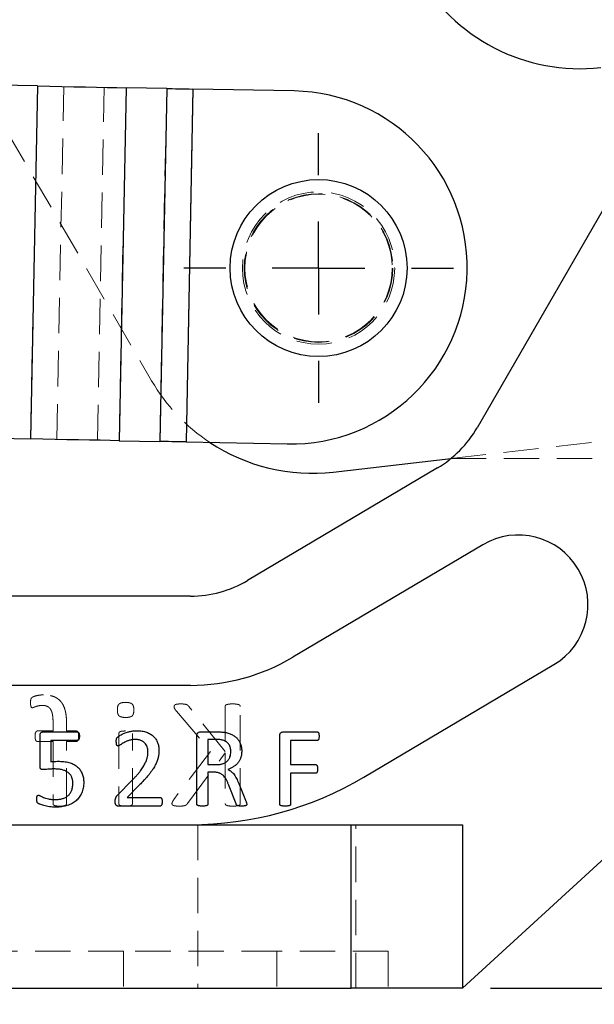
# Model space of a CAD drawing. Header units: millimetres. Extents: x 37 to 402, y 8 to 280.
# Tile 29 of 39: x 190 to 210, y 197 to 232. Entities that reach past the tile are written whole.
import ezdxf

# ---------------------------------------------------------------- set-up
doc = ezdxf.new("R2010")
doc.units = ezdxf.units.MM
doc.linetypes.add('HIDDEN', pattern=[1.905, 1.27, -0.635])
doc.layers.add('FORMATO', color=179, linetype='Continuous')
doc.styles.add('SLDTEXTSTYLE0', font='TXT', dxfattribs={"width": 0.75})
doc.dimstyles.new('SLDDIMSTYLE0', dxfattribs={"dimtxt": 3.5, "dimasz": 3.302, "dimexe": 0, "dimexo": 0.0625, "dimgap": 0.875, "dimtad": 1, "dimdec": 0, "dimlfac": 1.5, "dimrnd": 1e-09, "dimzin": 12, "dimdsep": 46, "dimtxsty": 'SLDTEXTSTYLE0', "dimsah": 1, "dimcen": 0.09, "dimadec": 0, "dimazin": 3, "dimtfac": 1, "dimtofl": 0, "dimtmove": 0, "dimatfit": 3, "dimfxl": 0, "dimfrac": 2, "dimtolj": 1, "dimtzin": 12, "dimarcsym": 0})

# ---------------------------------------------------------------- blocks, each defined once
blk = doc.blocks.new('_D')
at = {"layer": 'FORMATO'}
for p, q in [((86.031, 217.251), (86.031, 174.401)), ((223.089, 214.162), (223.089, 174.401)), ((223.089, 175.401), (86.031, 175.401))]:
    blk.add_line(p, q, dxfattribs=at)
for points in [[(86.031, 175.401), (89.333, 174.893), (89.333, 175.909)], [(223.089, 175.401), (219.787, 175.909), (219.787, 174.893)]]:
    blk.add_solid(points, dxfattribs=at)
at = {"layer": 'FORMATO', "insert": (144.158, 179.913), "char_height": 3.5, "attachment_point": 1, "style": 'SLDTEXTSTYLE0'}
blk.add_mtext('206', dxfattribs=at)
blk = doc.blocks.new('_D_1')
at = {"layer": 'FORMATO'}
for p, q in [((124.531, 275.992), (237.355, 275.992)), ((236.355, 275.992), (236.355, 197.401)), ((206.622, 197.401), (237.355, 197.401))]:
    blk.add_line(p, q, dxfattribs=at)
for points in [[(236.355, 275.992), (235.847, 272.69), (236.863, 272.69)], [(236.355, 197.401), (236.863, 200.703), (235.847, 200.703)]]:
    blk.add_solid(points, dxfattribs=at)
at = {"layer": 'FORMATO', "insert": (231.844, 237.7), "char_height": 3.5, "attachment_point": 1, "rotation": 90, "style": 'SLDTEXTSTYLE0'}
blk.add_mtext('118', dxfattribs=at)
blk = doc.blocks.new('SW_CENTERMARKSYMBOL_1')
at = {"layer": 'FORMATO', "color": 0}
for p, q in [((0, 3.333), (0, 4.842)), ((0, 0), (0, 1.667)), ((-3.333, 0), (-4.842, 0)), ((0, 0), (-1.667, 0)), ((0, 0), (0, -1.667)), ((0, 0), (1.667, 0)), ((3.333, 0), (4.842, 0)), ((0, -3.333), (0, -4.842))]:
    blk.add_line(p, q, dxfattribs=at)

msp = doc.modelspace()

# ---------------------------------------------------------------- linework, layer by layer
at = {"color": 7, "linetype": 'Continuous', "lineweight": 25}
for p, q in [((190.36307, 229.77185), (175.23557, 230.06714)), ((190.36307, 229.77185), (190.11586, 217.10759)), ((193.54445, 229.70974), (193.29723, 217.04549)), ((195.00229, 229.68129), (193.54445, 229.70974)), ((195.00229, 229.68129), (194.75508, 217.01703)), ((195.94492, 229.66289), (195.69771, 216.99863)), ((199.5777, 229.59197), (195.94492, 229.66289)), ((211.89184, 227.46653), (206.14602, 217.50916)), ((174.98836, 217.40289), (190.11586, 217.10759)), ((193.29723, 217.04549), (194.75508, 217.01703)), ((195.69771, 216.99863), (199.33049, 216.92772)), ((200.98212, 215.91968), (205.20033, 216.40107)), ((204.71994, 216.06676), (197.89811, 212.02614)), ((206.35073, 213.31349), (199.5289, 209.27286)), ((205.62202, 197.40107), (221.79056, 212.21195)), ((195.85963, 211.46774), (166.38888, 211.46774)), ((202.077, 204.97087), (208.89884, 209.01149)), ((195.85963, 208.26774), (166.38888, 208.26774)), ((190.45614, 205.37374), (190.45614, 206.46627)), ((190.58237, 206.60107), (191.78825, 206.60107)), ((196.08751, 203.99997), (196.08751, 206.45769)), ((196.21864, 206.60107), (196.78114, 206.60107)), ((196.75602, 206.32656), (196.47967, 206.32656)), ((196.47967, 206.32656), (196.47967, 205.4246)), ((199.06006, 203.99997), (199.06006, 206.45769)), ((199.19303, 206.60107), (200.40136, 206.60107)), ((191.79376, 206.28734), (190.8483, 206.28734)), ((190.8483, 206.28734), (190.8483, 205.52754)), ((200.40381, 206.28734), (199.45222, 206.28734)), ((199.45222, 206.28734), (199.45222, 205.4246)), ((196.47967, 205.4246), (196.80013, 205.4246)), ((199.45222, 205.4246), (200.34989, 205.4246)), ((196.70761, 205.15009), (196.47967, 205.15009)), ((196.47967, 205.15009), (196.47967, 204.00119)), ((200.34989, 205.11087), (199.45222, 205.11087)), ((199.45222, 205.11087), (199.45222, 204.00058)), ((193.23874, 204.32656), (193.76754, 204.86578)), ((194.01508, 204.68318), (193.58555, 204.24813)), ((197.49131, 204.02019), (197.2456, 204.6556)), ((197.59057, 204.74384), (197.83077, 204.15254)), ((193.58555, 204.24813), (194.75896, 204.24813)), ((194.76141, 203.9344), (193.27305, 203.9344)), ((156.28868, 203.26774), (201.62202, 203.26774)), ((201.62202, 197.40107), (201.62202, 203.26774)), ((201.62202, 203.26774), (205.62202, 203.26774)), ((205.62202, 203.26774), (205.62202, 197.40107)), ((156.28868, 197.40107), (201.62202, 197.40107)), ((205.62202, 197.40107), (201.62202, 197.40107))]:
    msp.add_line(p, q, dxfattribs=at)
at = {"color": 7, "linetype": 'HIDDEN', "lineweight": 18}
for p, q in [((188.30088, 229.8121), (194.45995, 219.1975)), ((190.11586, 217.10759), (190.36307, 229.77185)), ((191.05849, 217.08919), (191.3057, 229.75344)), ((192.51633, 217.06073), (192.76354, 229.72499)), ((193.29723, 217.04549), (193.54445, 229.70974)), ((194.75508, 217.01703), (195.00229, 229.68129)), ((195.69771, 216.99863), (195.94492, 229.66289)), ((205.20033, 216.40107), (217.84459, 217.84406)), ((205.20033, 216.40107), (223.08868, 216.40107)), ((197.10261, 205.89664), (195.80007, 207.51092)), ((197.10261, 207.51092), (197.10261, 205.89664)), ((197.64183, 204.02455), (197.64183, 207.51092)), ((195.35353, 207.33736), (196.57351, 205.89664)), ((190.9232, 206.91862), (190.9232, 206.63048)), ((191.4085, 206.63048), (191.4085, 206.8984)), ((190.9232, 206.63048), (190.36714, 206.63048)), ((191.75309, 206.63048), (191.4085, 206.63048)), ((193.28497, 206.5437), (193.28497, 204.02118)), ((193.77026, 204.02118), (193.77026, 206.5437)), ((190.36714, 206.25303), (190.9232, 206.25303)), ((190.9232, 206.25303), (190.9232, 204.02203)), ((191.4085, 206.25303), (191.75309, 206.25303)), ((191.4085, 204.02203), (191.4085, 206.25303)), ((196.57351, 205.89664), (195.26001, 204.17284)), ((195.74868, 204.02455), (197.10261, 205.84104)), ((197.10261, 205.84104), (197.10261, 204.02455)), ((196.12202, 203.26774), (196.12202, 197.40107)), ((201.62202, 203.26774), (201.62202, 197.40107)), ((201.78868, 197.40107), (201.78868, 203.26774)), ((193.45535, 198.7344), (164.45535, 198.7344)), ((193.45535, 198.7344), (193.45535, 197.40107)), ((198.95535, 198.7344), (193.45535, 198.7344)), ((198.95535, 198.7344), (198.95535, 197.40107)), ((202.95535, 198.7344), (198.95535, 198.7344)), ((202.95535, 198.7344), (202.95535, 197.40107))]:
    msp.add_line(p, q, dxfattribs=at)
at = {"color": 7, "linetype": 'Continuous', "lineweight": 25, "flags": 128}
for points in [[(190.36307, 229.77185), (190.80406, 229.76324), (191.24081, 229.75471), (191.6691, 229.74635), (192.08482, 229.73824), (192.48395, 229.73045), (192.86266, 229.72305), (193.2173, 229.71613), (193.54445, 229.70974)], [(195.00229, 229.68129), (195.09922, 229.67939), (195.2043, 229.67734), (195.31651, 229.67515), (195.43477, 229.67284), (195.55795, 229.67044), (195.68485, 229.66796), (195.81425, 229.66544), (195.94492, 229.66289)], [(193.29723, 217.04549), (192.97009, 217.05188), (192.61545, 217.0588), (192.23674, 217.06619), (191.83761, 217.07398), (191.42189, 217.0821), (190.9936, 217.09046), (190.55685, 217.09898), (190.11586, 217.10759)], [(195.69771, 216.99863), (195.56704, 217.00118), (195.43764, 217.00371), (195.31074, 217.00619), (195.18756, 217.00859), (195.0693, 217.0109), (194.95709, 217.01309), (194.85201, 217.01514), (194.75508, 217.01703)]]:
    msp.add_lwpolyline(points, dxfattribs=at)
at = {"color": 7, "linetype": 'Continuous', "lineweight": 25}
msp.add_circle((200.45391, 223.24033), 3.175, dxfattribs=at)
at = {"color": 7, "linetype": 'HIDDEN', "lineweight": 18}
for radius in [2.73333, 2.66667, 2.64583]:
    msp.add_circle((200.45391, 223.24033), radius, dxfattribs=at)
at = {"color": 7, "linetype": 'Continuous', "lineweight": 25}
for centre, radius, start, end in [((209.82597, 237.05878), 6.66667, 208.721736, 276.510568), ((199.4541, 223.25985), 6.33333, 268.881707, 88.881707), ((202.68146, 219.50836), 4, 300.638585, 330.013284), ((200.22621, 222.54335), 6.66667, 236.532907, 276.510568), ((207.62478, 211.16249), 2.5, 300.638585, 120.638585), ((195.85963, 215.46774), 4, 270, 300.638585), ((195.85963, 215.46774), 7.2, 270, 300.638585), ((195.85963, 215.46774), 12.2, 270, 300.638585)]:
    msp.add_arc(centre, radius, start, end, dxfattribs=at)
at = {"color": 7, "linetype": 'HIDDEN', "lineweight": 18}
msp.add_arc((200.22621, 222.54335), 6.66667, 210.124249, 236.532907, dxfattribs=at)
for points, knots in [([(190.5744, 207.9246), (190.54119, 207.92403), (190.47556, 207.9229), (190.38237, 207.90723), (190.301, 207.89069), (190.2378, 207.87022), (190.19364, 207.85162), (190.16476, 207.83266), (190.1469, 207.8114), (190.13339, 207.7875), (190.12307, 207.75819), (190.11802, 207.72311), (190.11448, 207.68175), (190.11441, 207.65191), (190.11438, 207.63561)], [0, 0, 0, 0, 0.15721035, 0.31063332, 0.44692618, 0.55047832, 0.62494839, 0.6736927, 0.7123862, 0.75531278, 0.80330615, 0.85867081, 0.92278492, 1, 1, 1, 1]), ([(191.4085, 206.8984), (191.40784, 206.94195), (191.40658, 207.02607), (191.39716, 207.14757), (191.38264, 207.25972), (191.36081, 207.36233), (191.33227, 207.45578), (191.2969, 207.54011), (191.25571, 207.61647), (191.20633, 207.68305), (191.15128, 207.74241), (191.08842, 207.79201), (191.0193, 207.83378), (190.9437, 207.86752), (190.86119, 207.89374), (190.77165, 207.91188), (190.67522, 207.92301), (190.60869, 207.92406), (190.5744, 207.9246)], [0, 0, 0, 0, 0.08570078, 0.16552495, 0.23970746, 0.30811365, 0.37175139, 0.43170095, 0.48785621, 0.542026, 0.59442123, 0.64673184, 0.69905705, 0.75298945, 0.80927513, 0.86911247, 0.93253141, 1, 1, 1, 1]), ([(190.11438, 207.63561), (190.1147, 207.61988), (190.11529, 207.59142), (190.11921, 207.55335), (190.12559, 207.52334), (190.1317, 207.50031), (190.13919, 207.48238), (190.15033, 207.47072), (190.1648, 207.46533), (190.17472, 207.46484), (190.1801, 207.46458)], [0, 0, 0, 0, 0.233662, 0.42246122, 0.56721062, 0.68863928, 0.77630592, 0.85296818, 0.92033461, 1, 1, 1, 1]), ([(190.1801, 207.46458), (190.18745, 207.46545), (190.20454, 207.46748), (190.23188, 207.47776), (190.26451, 207.49196), (190.30435, 207.50577), (190.3508, 207.52171), (190.40571, 207.53479), (190.46923, 207.54577), (190.5148, 207.54667), (190.53901, 207.54715)], [0, 0, 0, 0, 0.05977482, 0.13881683, 0.23460436, 0.3481738, 0.47967292, 0.63178116, 0.80437112, 1, 1, 1, 1]), ([(190.53901, 207.54715), (190.5718, 207.54593), (190.63336, 207.54365), (190.71863, 207.51616), (190.78853, 207.46854), (190.83327, 207.41331), (190.86039, 207.36031), (190.87801, 207.31416), (190.89311, 207.26293), (190.90485, 207.206), (190.91303, 207.14318), (190.9185, 207.074), (190.92326, 206.99845), (190.92322, 206.94587), (190.9232, 206.91862)], [0, 0, 0, 0, 0.11620071, 0.21814142, 0.31364499, 0.41293756, 0.4669511, 0.52477651, 0.58825145, 0.65656357, 0.73108899, 0.81322499, 0.90318608, 1, 1, 1, 1]), ([(193.52509, 207.65499), (193.49892, 207.65458), (193.45107, 207.65384), (193.38579, 207.64292), (193.33341, 207.6261), (193.29201, 207.60105), (193.26345, 207.56364), (193.24312, 207.5161), (193.23354, 207.45567), (193.23193, 207.4118), (193.23105, 207.38791)], [0, 0, 0, 0, 0.16747638, 0.30619834, 0.42226843, 0.51858642, 0.61074827, 0.71871274, 0.84680722, 1, 1, 1, 1]), ([(193.23105, 207.38791), (193.23178, 207.3637), (193.23313, 207.31916), (193.24446, 207.25802), (193.2639, 207.20874), (193.29379, 207.17066), (193.3357, 207.1445), (193.38923, 207.12794), (193.45527, 207.11691), (193.50369, 207.11618), (193.53014, 207.11578)], [0, 0, 0, 0, 0.15232317, 0.2802837, 0.38964167, 0.48270415, 0.57981113, 0.69555824, 0.8336375, 1, 1, 1, 1]), ([(193.82418, 207.38286), (193.82345, 207.40706), (193.82209, 207.45161), (193.81077, 207.51275), (193.79133, 207.56202), (193.76144, 207.60011), (193.71953, 207.62627), (193.666, 207.64283), (193.59996, 207.65386), (193.55154, 207.65459), (193.52509, 207.65499)], [0, 0, 0, 0, 0.15232317, 0.2802837, 0.38964167, 0.48270415, 0.57981113, 0.69555824, 0.8336375, 1, 1, 1, 1]), ([(193.53014, 207.11578), (193.55632, 207.11615), (193.60419, 207.11682), (193.66924, 207.12816), (193.72195, 207.14367), (193.76346, 207.16897), (193.79171, 207.20686), (193.81082, 207.25496), (193.82211, 207.31495), (193.82345, 207.35893), (193.82418, 207.38286)], [0, 0, 0, 0, 0.16739731, 0.30605378, 0.42149622, 0.51776873, 0.61129806, 0.71850501, 0.84687955, 1, 1, 1, 1]), ([(195.50435, 207.60107), (195.48184, 207.60102), (195.4418, 207.60092), (195.38818, 207.59427), (195.34618, 207.58752), (195.31414, 207.57736), (195.2901, 207.56555), (195.27531, 207.54885), (195.26735, 207.53042), (195.26639, 207.51745), (195.26591, 207.51092)], [0, 0, 0, 0, 0.24093166, 0.42878133, 0.57877368, 0.69588198, 0.7888733, 0.86138068, 0.93016722, 1, 1, 1, 1]), ([(195.26591, 207.51092), (195.26666, 207.4987), (195.26822, 207.47318), (195.28507, 207.43383), (195.31377, 207.38824), (195.33882, 207.35619), (195.35353, 207.33736)], [0, 0, 0, 0, 0.18410024, 0.38470193, 0.63851649, 1, 1, 1, 1]), ([(195.80007, 207.51092), (195.7942, 207.51905), (195.78282, 207.53478), (195.76056, 207.554), (195.73469, 207.56953), (195.70349, 207.58106), (195.66685, 207.59055), (195.62213, 207.59582), (195.56734, 207.6003), (195.52683, 207.6008), (195.50435, 207.60107)], [0, 0, 0, 0, 0.0930697, 0.1801088, 0.27154947, 0.37250569, 0.48851204, 0.62305829, 0.79084207, 1, 1, 1, 1]), ([(197.37222, 207.60107), (197.34832, 207.60098), (197.30493, 207.60081), (197.24598, 207.59423), (197.19849, 207.58736), (197.16171, 207.5778), (197.13312, 207.56834), (197.11451, 207.5519), (197.10467, 207.53208), (197.10331, 207.51804), (197.10261, 207.51092)], [0, 0, 0, 0, 0.23177102, 0.42082793, 0.57544077, 0.69643179, 0.79058611, 0.86393428, 0.93098412, 1, 1, 1, 1]), ([(197.64183, 207.51092), (197.64113, 207.51803), (197.63975, 207.53205), (197.62994, 207.55223), (197.61068, 207.56781), (197.58238, 207.57825), (197.5453, 207.58712), (197.49738, 207.59436), (197.43866, 207.60068), (197.39556, 207.60093), (197.37222, 207.60107)], [0, 0, 0, 0, 0.06905503, 0.13614289, 0.21158208, 0.30326861, 0.42697252, 0.58167306, 0.77355099, 1, 1, 1, 1]), ([(190.36714, 206.63048), (190.36031, 206.63008), (190.34728, 206.6293), (190.32933, 206.62104), (190.31385, 206.60704), (190.30093, 206.58666), (190.29002, 206.55985), (190.28168, 206.52643), (190.27693, 206.4857), (190.27642, 206.45609), (190.27614, 206.44007)], [0, 0, 0, 0, 0.08734203, 0.1665407, 0.2484111, 0.35257255, 0.47396302, 0.6193538, 0.79403786, 1, 1, 1, 1]), ([(190.27614, 206.44007), (190.27656, 206.42491), (190.27735, 206.39648), (190.28053, 206.35701), (190.28945, 206.32422), (190.30222, 206.29193), (190.32617, 206.26011), (190.35404, 206.25529), (190.36714, 206.25303)], [0, 0, 0, 0, 0.198788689, 0.372665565, 0.517217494, 0.640880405, 0.831217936, 1, 1, 1, 1]), ([(191.83987, 206.44007), (191.83937, 206.45607), (191.83844, 206.48558), (191.83634, 206.52646), (191.82811, 206.55956), (191.81942, 206.5867), (191.80718, 206.6072), (191.79156, 206.62129), (191.77315, 206.62915), (191.7599, 206.63003), (191.75309, 206.63048)], [0, 0, 0, 0, 0.20655317, 0.38098825, 0.52593921, 0.64506436, 0.74756017, 0.82966551, 0.91240733, 1, 1, 1, 1]), ([(191.75309, 206.25303), (191.75993, 206.25342), (191.77334, 206.25417), (191.79169, 206.26316), (191.80665, 206.27786), (191.81969, 206.29773), (191.82817, 206.32448), (191.83498, 206.35721), (191.83883, 206.39646), (191.83951, 206.4249), (191.83987, 206.44007)], [0, 0, 0, 0, 0.089158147, 0.174897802, 0.26095384, 0.362174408, 0.483428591, 0.626576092, 0.800806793, 1, 1, 1, 1]), ([(193.5293, 206.63048), (193.50682, 206.6302), (193.46658, 206.62969), (193.41232, 206.62539), (193.36963, 206.61971), (193.33719, 206.60914), (193.31256, 206.59725), (193.29635, 206.58094), (193.28618, 206.56301), (193.28536, 206.55), (193.28497, 206.5437)], [0, 0, 0, 0, 0.238249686, 0.426402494, 0.577155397, 0.692960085, 0.787529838, 0.863316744, 0.933895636, 1, 1, 1, 1]), ([(190.9232, 204.02203), (190.9235, 204.01489), (190.92408, 204.00103), (190.93432, 203.98195), (190.95203, 203.96727), (190.97643, 203.95417), (191.01027, 203.94618), (191.05257, 203.93784), (191.10575, 203.93583), (191.14452, 203.93491), (191.16585, 203.9344)], [0, 0, 0, 0, 0.075022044, 0.145655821, 0.221618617, 0.316261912, 0.43699626, 0.588365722, 0.773479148, 1, 1, 1, 1]), ([(191.16585, 203.9344), (191.18718, 203.93493), (191.22622, 203.93589), (191.27944, 203.93769), (191.32168, 203.94629), (191.35532, 203.95414), (191.37955, 203.96733), (191.39762, 203.98172), (191.40636, 204.00134), (191.40777, 204.01494), (191.4085, 204.02203)], [0, 0, 0, 0, 0.22671974, 0.41497173, 0.56354008, 0.68438043, 0.77910682, 0.85513631, 0.9244987, 1, 1, 1, 1]), ([(193.28497, 204.02118), (193.2853, 204.01432), (193.28595, 204.00074), (193.2961, 203.98227), (193.31294, 203.96694), (193.33697, 203.9546), (193.36994, 203.94581), (193.41212, 203.93789), (193.46667, 203.93577), (193.50684, 203.93489), (193.5293, 203.9344)], [0, 0, 0, 0, 0.07177663, 0.14212812, 0.2156024, 0.30986745, 0.42441828, 0.5751828, 0.76251795, 1, 1, 1, 1]), ([(193.5293, 203.9344), (193.55091, 203.93491), (193.59024, 203.93584), (193.64398, 203.9378), (193.6866, 203.94614), (193.72033, 203.9543), (193.74465, 203.96674), (193.76115, 203.98215), (193.76887, 204.00117), (193.76979, 204.01439), (193.77026, 204.02118)], [0, 0, 0, 0, 0.230397, 0.41921954, 0.57118106, 0.69238765, 0.78740114, 0.8593135, 0.92765349, 1, 1, 1, 1]), ([(195.26001, 204.17284), (195.25273, 204.1616), (195.23968, 204.14147), (195.22176, 204.11425), (195.21065, 204.09178), (195.20037, 204.07124), (195.19391, 204.05109), (195.19241, 204.0361), (195.19177, 204.02961)], [0, 0, 0, 0, 0.25051133, 0.44866232, 0.60836496, 0.71876072, 0.87820418, 1, 1, 1, 1]), ([(195.19177, 204.02961), (195.19226, 204.02252), (195.19322, 204.00848), (195.20107, 203.98824), (195.21645, 203.96962), (195.24272, 203.95827), (195.27659, 203.94808), (195.32065, 203.93984), (195.37702, 203.93507), (195.41868, 203.93464), (195.442, 203.9344)], [0, 0, 0, 0, 0.071770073, 0.142168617, 0.216987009, 0.310050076, 0.426357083, 0.57729132, 0.763351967, 1, 1, 1, 1]), ([(195.442, 203.9344), (195.47206, 203.93499), (195.52634, 203.93604), (195.59921, 203.94085), (195.65572, 203.95135), (195.6977, 203.97027), (195.72624, 203.9966), (195.74132, 204.01539), (195.74868, 204.02455)], [0, 0, 0, 0, 0.26989391, 0.48744989, 0.65509811, 0.78366388, 0.89443265, 1, 1, 1, 1]), ([(197.10261, 204.02455), (197.10341, 204.01802), (197.10507, 204.00435), (197.11443, 203.98447), (197.13297, 203.9672), (197.16139, 203.95633), (197.19878, 203.94885), (197.24577, 203.93961), (197.30503, 203.93522), (197.34835, 203.93469), (197.37222, 203.9344)], [0, 0, 0, 0, 0.06366785, 0.13319886, 0.20843288, 0.30369096, 0.42409133, 0.57923217, 0.76812122, 1, 1, 1, 1]), ([(197.37222, 203.9344), (197.39553, 203.93473), (197.43856, 203.93533), (197.49759, 203.93948), (197.54501, 203.9491), (197.58271, 203.95588), (197.61079, 203.96774), (197.63004, 203.98414), (197.63935, 204.00438), (197.64103, 204.01803), (197.64183, 204.02455)], [0, 0, 0, 0, 0.22655499, 0.41827042, 0.57349974, 0.69662819, 0.78944703, 0.86672518, 0.93629585, 1, 1, 1, 1])]:
    msp.add_open_spline(points, degree=3, knots=knots, dxfattribs=at)
at = {"color": 7, "linetype": 'Continuous', "lineweight": 25}
for points, knots in [([(190.45614, 206.46627), (190.45643, 206.47691), (190.45699, 206.49717), (190.46269, 206.52542), (190.47362, 206.54901), (190.48775, 206.56849), (190.5062, 206.58384), (190.52866, 206.594), (190.55444, 206.60035), (190.57272, 206.60082), (190.58236, 206.60107)], [0, 0, 0, 0, 0.150873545, 0.287229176, 0.405174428, 0.516984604, 0.626021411, 0.741340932, 0.863582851, 1, 1, 1, 1]), ([(191.78825, 206.60107), (191.79386, 206.60062), (191.80519, 206.59972), (191.82086, 206.59131), (191.83603, 206.58009), (191.84725, 206.56242), (191.85792, 206.54119), (191.86275, 206.51377), (191.86766, 206.48176), (191.86782, 206.45854), (191.8679, 206.44604)], [0, 0, 0, 0, 0.08669064, 0.17476658, 0.27198843, 0.37684782, 0.4961948, 0.63950694, 0.80615383, 1, 1, 1, 1]), ([(191.8679, 206.44604), (191.8677, 206.43419), (191.8673, 206.41184), (191.86373, 206.38042), (191.85763, 206.35308), (191.84947, 206.32972), (191.83853, 206.31122), (191.82592, 206.2973), (191.81062, 206.28858), (191.79938, 206.28775), (191.79376, 206.28734)], [0, 0, 0, 0, 0.18507056, 0.34883, 0.49272317, 0.62186686, 0.73343546, 0.82591578, 0.91295789, 1, 1, 1, 1]), ([(193.19339, 206.25364), (193.19358, 206.26365), (193.19392, 206.28203), (193.19466, 206.30768), (193.19793, 206.32935), (193.20199, 206.34838), (193.20853, 206.36499), (193.21596, 206.38208), (193.23049, 206.39932), (193.24712, 206.41549), (193.26617, 206.43058), (193.28605, 206.44451), (193.3097, 206.46134), (193.35037, 206.48588), (193.41067, 206.51936), (193.49606, 206.55498), (193.59342, 206.58824), (193.70068, 206.61645), (193.81577, 206.63739), (193.8955, 206.63931), (193.93604, 206.64029)], [0, 0, 0, 0, 0.0328592, 0.0603806, 0.08408481, 0.10473878, 0.1240428, 0.14263512, 0.16556826, 0.19733544, 0.21880052, 0.24522194, 0.27702448, 0.31405164, 0.4010561, 0.50317697, 0.61724522, 0.73856077, 0.86708045, 1, 1, 1, 1]), ([(193.87722, 206.32656), (193.85616, 206.32606), (193.81496, 206.32508), (193.75468, 206.3183), (193.69754, 206.307), (193.62824, 206.28463), (193.54958, 206.25326), (193.46589, 206.21153), (193.39466, 206.17018), (193.34466, 206.13563), (193.31025, 206.11281), (193.28946, 206.10076), (193.27148, 206.09332), (193.26023, 206.09189), (193.25528, 206.09127)], [0, 0, 0, 0, 0.0934864, 0.18292578, 0.26901453, 0.35163177, 0.5059015, 0.64461762, 0.76656801, 0.87120992, 0.91447825, 0.94980281, 0.97793292, 1, 1, 1, 1]), ([(194.33065, 205.89029), (194.32935, 205.91905), (194.32677, 205.97608), (194.30278, 206.05786), (194.26747, 206.13355), (194.22455, 206.18792), (194.18434, 206.22562), (194.15084, 206.25135), (194.11341, 206.27371), (194.0725, 206.2925), (194.02824, 206.3079), (193.98064, 206.31911), (193.92985, 206.32486), (193.895, 206.32599), (193.87722, 206.32656)], [0, 0, 0, 0, 0.12181493, 0.24149493, 0.35897884, 0.47447562, 0.53274065, 0.59273431, 0.65339449, 0.71739466, 0.78346912, 0.85202223, 0.92449761, 1, 1, 1, 1]), ([(193.93604, 206.64029), (193.96792, 206.63949), (194.03001, 206.63795), (194.12011, 206.62851), (194.20398, 206.61127), (194.28159, 206.58749), (194.35243, 206.55719), (194.41792, 206.52315), (194.47591, 206.48223), (194.52873, 206.43753), (194.57425, 206.3876), (194.61518, 206.33472), (194.64765, 206.27663), (194.67555, 206.21591), (194.69716, 206.15208), (194.71136, 206.08562), (194.72114, 206.01741), (194.72225, 205.9712), (194.72281, 205.94788)], [0, 0, 0, 0, 0.08092196, 0.15756902, 0.2295428, 0.2979116, 0.36318426, 0.42486758, 0.48482806, 0.54290608, 0.60012655, 0.65600476, 0.71219705, 0.76856597, 0.82544498, 0.88279209, 0.94085161, 1, 1, 1, 1]), ([(196.08751, 206.45769), (196.08786, 206.47), (196.08851, 206.49308), (196.09635, 206.52461), (196.10935, 206.55077), (196.13418, 206.57532), (196.17089, 206.59601), (196.20306, 206.59942), (196.21864, 206.60107)], [0, 0, 0, 0, 0.16787356, 0.31480272, 0.44092436, 0.56135618, 0.78750078, 1, 1, 1, 1]), ([(197.02134, 206.2996), (197.00447, 206.30428), (196.9691, 206.31409), (196.9218, 206.32014), (196.87959, 206.32288), (196.84267, 206.32597), (196.80094, 206.3258), (196.77154, 206.3263), (196.75602, 206.32656)], [0, 0, 0, 0, 0.19599816, 0.41097172, 0.53264892, 0.67031096, 0.82599922, 1, 1, 1, 1]), ([(196.78114, 206.60107), (196.81158, 206.60102), (196.867, 206.60092), (196.94356, 206.59589), (197.00853, 206.59116), (197.04851, 206.58706), (197.06729, 206.58514)], [0, 0, 0, 0, 0.31843164, 0.57956619, 0.80246373, 1, 1, 1, 1]), ([(197.06729, 206.58514), (197.09204, 206.58024), (197.1406, 206.57062), (197.21108, 206.55308), (197.27628, 206.52882), (197.33791, 206.5033), (197.39417, 206.47201), (197.44685, 206.43894), (197.49348, 206.40022), (197.53619, 206.35876), (197.57309, 206.31297), (197.60736, 206.26535), (197.63339, 206.21267), (197.65684, 206.15816), (197.67347, 206.09998), (197.68673, 206.03928), (197.69394, 205.97543), (197.69488, 205.93197), (197.69535, 205.90989)], [0, 0, 0, 0, 0.074445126, 0.146054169, 0.213901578, 0.279488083, 0.342577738, 0.403578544, 0.462674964, 0.52104511, 0.578827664, 0.635988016, 0.693657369, 0.751731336, 0.810827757, 0.871804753, 0.934882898, 1, 1, 1, 1]), ([(199.06006, 206.45769), (199.06043, 206.46998), (199.06112, 206.49304), (199.06873, 206.52481), (199.08261, 206.55061), (199.10737, 206.57553), (199.14475, 206.59598), (199.17726, 206.59941), (199.19303, 206.60107)], [0, 0, 0, 0, 0.16678551, 0.31276236, 0.43937964, 0.5590309, 0.78614469, 1, 1, 1, 1]), ([(200.40136, 206.60107), (200.40636, 206.60083), (200.41645, 206.60034), (200.43033, 206.59248), (200.44407, 206.5815), (200.4536, 206.56318), (200.46362, 206.54109), (200.46809, 206.51234), (200.47111, 206.47881), (200.47158, 206.45464), (200.47183, 206.44176)], [0, 0, 0, 0, 0.07719276, 0.15569397, 0.24396727, 0.34851113, 0.47298072, 0.62257455, 0.79883244, 1, 1, 1, 1]), ([(200.47183, 206.44176), (200.47157, 206.42908), (200.4711, 206.40554), (200.46823, 206.37293), (200.46324, 206.34552), (200.45464, 206.32381), (200.4442, 206.3071), (200.43183, 206.29574), (200.41809, 206.289), (200.40858, 206.2879), (200.40381, 206.28734)], [0, 0, 0, 0, 0.20509845, 0.38111146, 0.52960166, 0.65423719, 0.75694619, 0.84591016, 0.92281319, 1, 1, 1, 1]), ([(193.25528, 206.09127), (193.25053, 206.09184), (193.24106, 206.09298), (193.22745, 206.0992), (193.21658, 206.11144), (193.20823, 206.12859), (193.20166, 206.15117), (193.197, 206.17975), (193.1941, 206.21457), (193.19364, 206.23995), (193.19339, 206.25364)], [0, 0, 0, 0, 0.07521997, 0.15016339, 0.22993808, 0.3279335, 0.44922205, 0.59966199, 0.78402519, 1, 1, 1, 1]), ([(197.3032, 205.87742), (197.30231, 205.90278), (197.30061, 205.95154), (197.28932, 206.02207), (197.26814, 206.08579), (197.24019, 206.14426), (197.20144, 206.19549), (197.15173, 206.2392), (197.09095, 206.27501), (197.04516, 206.29119), (197.02134, 206.2996)], [0, 0, 0, 0, 0.138354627, 0.266002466, 0.38789145, 0.503472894, 0.617991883, 0.735574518, 0.862432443, 1, 1, 1, 1]), ([(193.76754, 204.86578), (193.79697, 204.8962), (193.85347, 204.95459), (193.93122, 205.04211), (194.00081, 205.12366), (194.0607, 205.20168), (194.11288, 205.2755), (194.15915, 205.34542), (194.19909, 205.41194), (194.23249, 205.47564), (194.26017, 205.53617), (194.28227, 205.59395), (194.29971, 205.64853), (194.31568, 205.71623), (194.32722, 205.79654), (194.32953, 205.85982), (194.33065, 205.89029)], [0, 0, 0, 0, 0.10586018, 0.20317244, 0.29270934, 0.37393395, 0.44905025, 0.51875423, 0.58358034, 0.64298558, 0.69853443, 0.74995107, 0.79760959, 0.84171674, 0.92378026, 1, 1, 1, 1]), ([(194.72281, 205.94788), (194.72181, 205.90555), (194.71981, 205.8207), (194.70455, 205.71471), (194.68542, 205.62896), (194.6642, 205.5618), (194.63674, 205.49209), (194.60163, 205.42001), (194.56075, 205.34405), (194.51024, 205.26511), (194.453, 205.18109), (194.38602, 205.09302), (194.30951, 204.99949), (194.22231, 204.89933), (194.12293, 204.79311), (194.052, 204.72081), (194.01509, 204.68318)], [0, 0, 0, 0, 0.08507941, 0.17050198, 0.21472941, 0.2616143, 0.31194042, 0.36520293, 0.42271664, 0.48526368, 0.55348779, 0.62707198, 0.70762124, 0.79638913, 0.89401055, 1, 1, 1, 1]), ([(196.80013, 205.4246), (196.82099, 205.42481), (196.86139, 205.42522), (196.91954, 205.43236), (196.97351, 205.44256), (197.02331, 205.45708), (197.06865, 205.47631), (197.11031, 205.49836), (197.14772, 205.52431), (197.18163, 205.55302), (197.21135, 205.58507), (197.23631, 205.62036), (197.25821, 205.6576), (197.28008, 205.71193), (197.2993, 205.78528), (197.30188, 205.84623), (197.3032, 205.87742)], [0, 0, 0, 0, 0.08142735, 0.15774026, 0.22847591, 0.29588838, 0.35990963, 0.42060199, 0.47969971, 0.5374294, 0.59389898, 0.64992707, 0.70604601, 0.76221031, 0.87833233, 1, 1, 1, 1]), ([(197.69535, 205.90989), (197.6948, 205.88843), (197.69371, 205.84666), (197.6878, 205.78553), (197.67679, 205.72792), (197.66122, 205.67374), (197.6426, 205.62262), (197.61877, 205.57514), (197.59198, 205.53028), (197.55088, 205.47452), (197.48996, 205.41155), (197.40445, 205.34683), (197.30676, 205.29295), (197.23634, 205.26493), (197.20026, 205.25058)], [0, 0, 0, 0, 0.072507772, 0.141170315, 0.207213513, 0.270340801, 0.331479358, 0.390731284, 0.449547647, 0.507790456, 0.624433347, 0.744090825, 0.868888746, 1, 1, 1, 1]), ([(190.56337, 205.24323), (190.55436, 205.24357), (190.53761, 205.24421), (190.51454, 205.24899), (190.49536, 205.25699), (190.47949, 205.26892), (190.46882, 205.2874), (190.46107, 205.31067), (190.4573, 205.34034), (190.45655, 205.36189), (190.45614, 205.37374)], [0, 0, 0, 0, 0.13656987, 0.25379432, 0.35504174, 0.44983226, 0.548635, 0.67300405, 0.82015297, 1, 1, 1, 1]), ([(190.95001, 205.26774), (190.92979, 205.2677), (190.89075, 205.26762), (190.83438, 205.26486), (190.7822, 205.26166), (190.71988, 205.25378), (190.64755, 205.24503), (190.59077, 205.24381), (190.56337, 205.24323)], [0, 0, 0, 0, 0.15648054, 0.30202676, 0.43670617, 0.56080553, 0.78806147, 1, 1, 1, 1]), ([(190.8483, 205.52754), (190.87134, 205.5308), (190.91769, 205.53735), (190.99024, 205.54), (191.06887, 205.54199), (191.12403, 205.54216), (191.15344, 205.54225)], [0, 0, 0, 0, 0.22815705, 0.45890389, 0.71145032, 1, 1, 1, 1]), ([(191.63261, 204.74568), (191.63213, 204.76653), (191.6312, 204.80734), (191.62413, 204.86655), (191.61092, 204.92188), (191.59338, 204.97334), (191.57062, 205.02136), (191.5418, 205.06476), (191.50746, 205.10396), (191.46806, 205.13911), (191.42301, 205.1697), (191.37261, 205.19623), (191.3169, 205.219), (191.25492, 205.23641), (191.18754, 205.25036), (191.11389, 205.26087), (191.03406, 205.26687), (190.97862, 205.26744), (190.95001, 205.26774)], [0, 0, 0, 0, 0.06353779, 0.12437484, 0.18129333, 0.2366066, 0.2897807, 0.34277965, 0.39483448, 0.44817954, 0.50325415, 0.56033576, 0.6214809, 0.68628954, 0.75623874, 0.83106123, 0.91283824, 1, 1, 1, 1]), ([(191.15344, 205.54225), (191.18859, 205.54146), (191.25679, 205.53994), (191.35563, 205.53048), (191.44745, 205.51328), (191.53239, 205.48952), (191.61026, 205.45918), (191.68235, 205.4247), (191.74661, 205.38258), (191.80487, 205.33574), (191.85655, 205.28374), (191.90104, 205.2259), (191.93936, 205.16316), (191.97033, 205.09493), (191.99504, 205.02253), (192.0119, 204.94605), (192.02267, 204.86588), (192.02406, 204.81107), (192.02477, 204.78305)], [0, 0, 0, 0, 0.08046586, 0.15611066, 0.22699355, 0.29404119, 0.3576851, 0.41811368, 0.47660109, 0.53311742, 0.58898997, 0.64397916, 0.69978711, 0.75689981, 0.81515316, 0.87458783, 0.93588557, 1, 1, 1, 1]), ([(197.20026, 205.25058), (197.22171, 205.24046), (197.26423, 205.2204), (197.32103, 205.17759), (197.37399, 205.12816), (197.42213, 205.06914), (197.46804, 205.00188), (197.50953, 204.92433), (197.55189, 204.83814), (197.57727, 204.77628), (197.59058, 204.74384)], [0, 0, 0, 0, 0.10808488, 0.21428042, 0.32319583, 0.43848372, 0.56141387, 0.69463928, 0.83986516, 1, 1, 1, 1]), ([(200.34989, 205.4246), (200.35467, 205.42432), (200.36426, 205.42375), (200.37749, 205.41669), (200.39052, 205.40687), (200.40051, 205.39067), (200.40959, 205.36983), (200.41433, 205.34225), (200.41724, 205.30805), (200.41767, 205.28286), (200.4179, 205.26896)], [0, 0, 0, 0, 0.07572256, 0.15165595, 0.23527131, 0.33396906, 0.45099597, 0.5976139, 0.77790907, 1, 1, 1, 1]), ([(200.4179, 205.26896), (200.41764, 205.25609), (200.41716, 205.23214), (200.41436, 205.19911), (200.40929, 205.17152), (200.40078, 205.14974), (200.38992, 205.13299), (200.37797, 205.12074), (200.36447, 205.11229), (200.35469, 205.11134), (200.34989, 205.11087)], [0, 0, 0, 0, 0.20548202, 0.38227379, 0.52868269, 0.65157128, 0.75284067, 0.84504675, 0.92389507, 1, 1, 1, 1]), ([(197.2456, 204.6556), (197.2314, 204.69046), (197.20399, 204.75773), (197.15947, 204.85294), (197.11235, 204.93917), (197.06349, 205.00035), (197.02071, 205.04283), (196.9858, 205.07046), (196.94776, 205.09382), (196.9074, 205.11432), (196.8632, 205.13037), (196.81515, 205.14204), (196.76273, 205.14863), (196.72642, 205.14959), (196.70761, 205.15009)], [0, 0, 0, 0, 0.14294361, 0.2758776, 0.39925452, 0.51521888, 0.57173146, 0.62807868, 0.68384058, 0.74109399, 0.79975999, 0.86204936, 0.92855031, 1, 1, 1, 1]), ([(191.00884, 204.1697), (191.03112, 204.1699), (191.07499, 204.17031), (191.13913, 204.17787), (191.20079, 204.18686), (191.2591, 204.20195), (191.31451, 204.22058), (191.36594, 204.24462), (191.41371, 204.27272), (191.45665, 204.30635), (191.49638, 204.3435), (191.5306, 204.38634), (191.56097, 204.43327), (191.5867, 204.48502), (191.60799, 204.54193), (191.62231, 204.60476), (191.63088, 204.67334), (191.63202, 204.72094), (191.63261, 204.74568)], [0, 0, 0, 0, 0.06913396, 0.13607, 0.20027806, 0.26240196, 0.32275354, 0.38147113, 0.43833855, 0.49439076, 0.55044656, 0.60678848, 0.66412053, 0.72366409, 0.78584944, 0.85228516, 0.92321854, 1, 1, 1, 1]), ([(192.02477, 204.78305), (192.02403, 204.74869), (192.02258, 204.68153), (192.00885, 204.58378), (191.98631, 204.49168), (191.95425, 204.40571), (191.91438, 204.32581), (191.86707, 204.25213), (191.8113, 204.18567), (191.74869, 204.12542), (191.67907, 204.07204), (191.6033, 204.02529), (191.52121, 203.98527), (191.43297, 203.95232), (191.339, 203.92669), (191.23981, 203.90841), (191.13552, 203.8972), (191.06421, 203.89587), (191.02783, 203.89519)], [0, 0, 0, 0, 0.06831988, 0.1335392, 0.19591857, 0.25659955, 0.31565493, 0.37324547, 0.43036684, 0.48783973, 0.54578464, 0.60453172, 0.66467983, 0.72716761, 0.79163331, 0.85817574, 0.92763513, 1, 1, 1, 1]), ([(190.33849, 204.19237), (190.33855, 204.20279), (190.33866, 204.22265), (190.34107, 204.25051), (190.34494, 204.27448), (190.35138, 204.29403), (190.36078, 204.30855), (190.3715, 204.31878), (190.38371, 204.32577), (190.39273, 204.32629), (190.39732, 204.32656)], [0, 0, 0, 0, 0.193087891, 0.367869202, 0.517855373, 0.642368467, 0.746309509, 0.834678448, 0.91595249, 1, 1, 1, 1]), ([(191.02783, 203.89519), (190.98756, 203.896), (190.90887, 203.89759), (190.79507, 203.91017), (190.69067, 203.92852), (190.598, 203.94972), (190.52003, 203.9749), (190.46409, 203.99432), (190.42818, 204.01019), (190.40788, 204.01989), (190.39244, 204.02833), (190.37887, 204.03752), (190.36845, 204.04908), (190.359, 204.062), (190.35279, 204.07591), (190.34695, 204.09154), (190.34298, 204.11074), (190.33971, 204.13385), (190.33904, 204.16153), (190.33868, 204.18155), (190.33849, 204.19237)], [0, 0, 0, 0, 0.14456565, 0.28248852, 0.41053301, 0.52508953, 0.6234381, 0.70464073, 0.73747914, 0.76437504, 0.78538844, 0.80064895, 0.82295362, 0.84085753, 0.85791535, 0.87740156, 0.90070851, 0.92808995, 0.96112431, 1, 1, 1, 1]), ([(190.39732, 204.32656), (190.40625, 204.32493), (190.42875, 204.32083), (190.46472, 204.29889), (190.51459, 204.27373), (190.58009, 204.24588), (190.66183, 204.21894), (190.74062, 204.19715), (190.81266, 204.18298), (190.87382, 204.17489), (190.93975, 204.17104), (190.98534, 204.17015), (191.00884, 204.1697)], [0, 0, 0, 0, 0.04238998, 0.10680151, 0.19526417, 0.30583625, 0.44065326, 0.5997351, 0.6897475, 0.7856224, 0.88954055, 1, 1, 1, 1]), ([(193.15418, 204.09433), (193.15423, 204.10761), (193.15432, 204.13236), (193.15674, 204.16738), (193.16106, 204.1982), (193.16993, 204.22571), (193.18308, 204.25024), (193.19698, 204.27565), (193.21605, 204.30107), (193.23084, 204.31769), (193.23874, 204.32656)], [0, 0, 0, 0, 0.15596415, 0.29065967, 0.41214366, 0.5206379, 0.6279318, 0.73863187, 0.86051793, 1, 1, 1, 1]), ([(194.75896, 204.24813), (194.76455, 204.24764), (194.77602, 204.24664), (194.7923, 204.23863), (194.80728, 204.22623), (194.81936, 204.20848), (194.82941, 204.1866), (194.83563, 204.15976), (194.84008, 204.12838), (194.84032, 204.10579), (194.84045, 204.09372)], [0, 0, 0, 0, 0.0866605, 0.17757853, 0.27676854, 0.38601791, 0.50820367, 0.64912481, 0.81256769, 1, 1, 1, 1]), ([(193.27305, 203.9344), (193.26383, 203.93472), (193.24644, 203.93533), (193.22194, 203.94067), (193.20081, 203.95075), (193.1828, 203.96602), (193.16887, 203.98807), (193.16033, 204.01721), (193.15494, 204.05328), (193.15445, 204.0798), (193.15418, 204.09433)], [0, 0, 0, 0, 0.1195283, 0.2256066, 0.32280439, 0.42054268, 0.52787171, 0.65610358, 0.8116607, 1, 1, 1, 1]), ([(194.84045, 204.09372), (194.84033, 204.08144), (194.84009, 204.05823), (194.83549, 204.02592), (194.82984, 203.998), (194.82129, 203.97501), (194.81056, 203.9563), (194.79587, 203.94378), (194.77932, 203.93572), (194.76742, 203.93484), (194.76141, 203.9344)], [0, 0, 0, 0, 0.18662831, 0.35282265, 0.49612872, 0.61911094, 0.72521893, 0.81997193, 0.90899284, 1, 1, 1, 1]), ([(196.28359, 203.9344), (196.26623, 203.93463), (196.23453, 203.93506), (196.19138, 203.93804), (196.15731, 203.94507), (196.13029, 203.95007), (196.11031, 203.95873), (196.09615, 203.96989), (196.08903, 203.98461), (196.08802, 203.9948), (196.08751, 203.99997)], [0, 0, 0, 0, 0.23172386, 0.42320201, 0.57555699, 0.69587692, 0.78858089, 0.86396197, 0.93099816, 1, 1, 1, 1]), ([(196.47967, 204.00119), (196.47922, 203.99599), (196.47831, 203.98535), (196.46979, 203.97092), (196.45576, 203.95924), (196.43571, 203.95096), (196.40921, 203.94468), (196.37535, 203.93822), (196.33246, 203.93498), (196.30095, 203.93461), (196.28359, 203.9344)], [0, 0, 0, 0, 0.06898384, 0.1409695, 0.21633092, 0.3090107, 0.42730777, 0.579623, 0.7683366, 1, 1, 1, 1]), ([(197.68616, 203.9344), (197.66982, 203.93466), (197.64037, 203.93512), (197.60058, 203.93776), (197.56909, 203.94313), (197.5442, 203.95084), (197.52471, 203.96221), (197.50979, 203.97766), (197.49964, 203.99779), (197.49422, 204.01237), (197.49131, 204.02019)], [0, 0, 0, 0, 0.21027715, 0.37895875, 0.51245235, 0.62047374, 0.71240371, 0.79975062, 0.89265184, 1, 1, 1, 1]), ([(197.87611, 204.00058), (197.87597, 203.99545), (197.8757, 203.98552), (197.87081, 203.97111), (197.85942, 203.95896), (197.84143, 203.94916), (197.81544, 203.94353), (197.78179, 203.93755), (197.73766, 203.93515), (197.70475, 203.93467), (197.68616, 203.9344)], [0, 0, 0, 0, 0.06904935, 0.13349959, 0.19980489, 0.2885922, 0.40546452, 0.55618686, 0.74940032, 1, 1, 1, 1]), ([(197.83077, 204.15254), (197.83501, 204.14108), (197.84288, 204.11981), (197.8543, 204.09116), (197.8614, 204.06736), (197.86851, 204.04488), (197.87476, 204.0234), (197.87571, 204.00735), (197.87611, 204.00058)], [0, 0, 0, 0, 0.23022881, 0.42756779, 0.58096782, 0.69785467, 0.87244386, 1, 1, 1, 1]), ([(199.25614, 203.9344), (199.23919, 203.93464), (199.2079, 203.93508), (199.16495, 203.93806), (199.13051, 203.94518), (199.10287, 203.9498), (199.08274, 203.95934), (199.06884, 203.97107), (199.06176, 203.98545), (199.06062, 203.99521), (199.06006, 203.99997)], [0, 0, 0, 0, 0.22684884, 0.41881294, 0.5742436, 0.69753174, 0.79162852, 0.8690069, 0.93621322, 1, 1, 1, 1]), ([(199.45222, 204.00058), (199.45164, 203.99583), (199.45043, 203.9859), (199.44364, 203.9714), (199.43001, 203.95896), (199.40967, 203.95012), (199.38262, 203.94513), (199.34916, 203.93807), (199.30602, 203.93497), (199.27411, 203.93461), (199.25614, 203.9344)], [0, 0, 0, 0, 0.063590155, 0.133036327, 0.208178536, 0.30444452, 0.424697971, 0.574289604, 0.76023464, 1, 1, 1, 1])]:
    msp.add_open_spline(points, degree=3, knots=knots, dxfattribs=at)

# ---------------------------------------------------------------- block references
at = {"layer": 'FORMATO'}
msp.add_blockref('SW_CENTERMARKSYMBOL_1', (200.45391, 223.24033), dxfattribs=at)

# ---------------------------------------------------------------- dimensions: what is measured, and where the dimension line sits
dim = msp.add_linear_dim(base=(236.35547, 197.40107), p1=(123.53115, 275.99229), p2=(205.62202, 197.40107), angle=90, dimstyle='SLDDIMSTYLE0', dxfattribs=at)
dim.commit()
dim.dimension.update_dxf_attribs({"geometry": '_D_1', "text_midpoint": (236.35547, 241.57902), "dimtype": 160})
dim = msp.add_linear_dim(base=(86.03085, 175.40107), p1=(223.08868, 215.1615), p2=(86.03085, 218.25107), dimstyle='SLDDIMSTYLE0', dxfattribs=at)
dim.commit()
dim.dimension.update_dxf_attribs({"geometry": '_D', "text_midpoint": (148.03698, 175.40107), "dimtype": 160})

doc.saveas('drawing.dxf')
